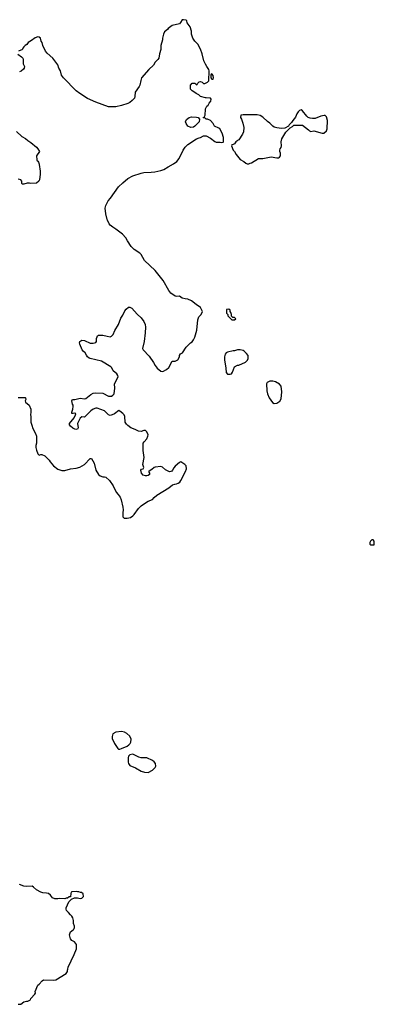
# Model space of a CAD drawing. Header units: inches. Extents: x 1992046 to 2239405, y 126834 to 266391.
# Tile 62 of 71: x 2077373 to 2082386, y 228927 to 242833. Entities that reach past the tile are written whole.
import ezdxf

# ---------------------------------------------------------------- set-up
doc = ezdxf.new("R2010")
doc.units = ezdxf.units.IN
doc.header["$MEASUREMENT"] = 0
for name, color, linetype in [('C0272', 7, 'Continuous'), ('C0273', 7, 'Continuous'), ('C0274', 7, 'Continuous'), ('C0283', 7, 'Continuous'), ('C0284', 7, 'Continuous')]:
    doc.layers.add(name, color=color, linetype=linetype)

msp = doc.modelspace()

# ---------------------------------------------------------------- linework, layer by layer
at = {"layer": 'C0272', "color": 6, "elevation": 100}
msp.add_lwpolyline([(2077350, 228927), (2077389, 228931), (2077430, 228961), (2077469, 228971), (2077490, 228971), (2077526, 228990), (2077528, 229010), (2077589, 229071), (2077594, 229086), (2077593, 229110), (2077630, 229198), (2077650, 229211), (2077690, 229258), (2077711, 229271), (2077850, 229266), (2077885, 229275), (2078030, 229362), (2078048, 229390), (2078048, 229410), (2078055, 229425), (2078058, 229450), (2078144, 229630), (2078174, 229710), (2078174, 229770), (2078148, 229810), (2078109, 229829), (2078089, 229850), (2078075, 229910), (2078089, 229951), (2078130, 229978), (2078139, 229990), (2078144, 230000)], dxfattribs=at)
at = {"layer": 'C0273', "color": 6, "elevation": 100}
for points in [[(2077350, 237498), (2077450, 237496), (2077456, 237490), (2077459, 237470), (2077451, 237450), (2077456, 237430), (2077507, 237387), (2077531, 237330), (2077531, 237290), (2077525, 237250), (2077531, 237230), (2077532, 237150), (2077551, 237090), (2077552, 237070), (2077598, 236990), (2077611, 236950), (2077612, 236852), (2077603, 236817), (2077603, 236790), (2077611, 236751), (2077630, 236702), (2077650, 236682), (2077670, 236694), (2077687, 236693), (2077730, 236672), (2077790, 236612), (2077802, 236590), (2077852, 236530), (2077910, 236485), (2077970, 236466), (2078010, 236466), (2078090, 236491), (2078170, 236501), (2078225, 236515), (2078290, 236551), (2078370, 236634), (2078390, 236634), (2078425, 236570), (2078451, 236470), (2078488, 236408), (2078510, 236391), (2078550, 236378), (2078570, 236378), (2078591, 236371), (2078644, 236324), (2078696, 236250), (2078738, 236158), (2078767, 236127), (2078791, 236091), (2078806, 236050), (2078831, 235950), (2078836, 235910), (2078831, 235870), (2078832, 235810), (2078852, 235792), (2078890, 235791), (2078937, 235803), (2078970, 235825), (2078990, 235845), (2079052, 235928), (2079090, 235966), (2079150, 236011), (2079187, 236033), (2079250, 236057), (2079274, 236086), (2079310, 236118), (2079480, 236220), (2079535, 236265), (2079565, 236275), (2079590, 236278), (2079613, 236287), (2079637, 236303), (2079653, 236327), (2079715, 236450), (2079729, 236491), (2079724, 236530), (2079709, 236550), (2079650, 236589), (2079630, 236581), (2079570, 236529), (2079550, 236505), (2079534, 236470), (2079523, 236457), (2079510, 236450), (2079490, 236448), (2079436, 236476), (2079390, 236514), (2079370, 236521), (2079290, 236515), (2079272, 236508), (2079240, 236480), (2079201, 236459), (2079196, 236450), (2079207, 236430), (2079206, 236410), (2079190, 236397), (2079170, 236389), (2079150, 236389), (2079120, 236400), (2079095, 236430), (2079085, 236470), (2079097, 236483), (2079118, 236490), (2079129, 236510), (2079114, 236550), (2079132, 236650), (2079116, 236750), (2079116, 236830), (2079120, 236850), (2079131, 236869), (2079170, 236911), (2079186, 236950), (2079187, 236970), (2079168, 237010), (2079150, 237030), (2079130, 237032), (2079090, 237017), (2079050, 237022), (2079006, 237046), (2078946, 237070), (2078900, 237100), (2078881, 237121), (2078866, 237150), (2078858, 237230), (2078850, 237250), (2078831, 237271), (2078790, 237305), (2078772, 237312), (2078715, 237265), (2078681, 237250), (2078650, 237245), (2078630, 237251), (2078570, 237311), (2078470, 237345), (2078450, 237345), (2078412, 237330), (2078378, 237310), (2078290, 237218), (2078250, 237225), (2078230, 237204), (2078192, 237130), (2078200, 237070), (2078189, 237051), (2078170, 237044), (2078150, 237050), (2078124, 237064), (2078093, 237090), (2078079, 237110), (2078079, 237130), (2078144, 237210), (2078164, 237250), (2078167, 237267), (2078150, 237278), (2078131, 237269), (2078108, 237270), (2078109, 237291), (2078126, 237330), (2078128, 237370), (2078128, 237390), (2078121, 237401), (2078109, 237450), (2078115, 237465), (2078129, 237471), (2078151, 237471), (2078230, 237487), (2078290, 237479), (2078310, 237484), (2078380, 237540), (2078410, 237556), (2078450, 237563), (2078550, 237560), (2078630, 237514), (2078670, 237518), (2078691, 237529), (2078706, 237550), (2078718, 237630), (2078714, 237690), (2078765, 237790), (2078761, 237810), (2078746, 237830), (2078695, 237875), (2078674, 237914), (2078659, 237930), (2078530, 238010), (2078368, 238050), (2078355, 238054), (2078332, 238072), (2078315, 238095), (2078300, 238130), (2078270, 238150), (2078255, 238170), (2078221, 238250), (2078217, 238270), (2078222, 238290), (2078250, 238306), (2078290, 238303), (2078370, 238266), (2078410, 238264), (2078450, 238276), (2078459, 238290), (2078459, 238330), (2078466, 238354), (2078474, 238366), (2078485, 238375), (2078550, 238379), (2078610, 238362), (2078650, 238356), (2078670, 238364), (2078693, 238387), (2078716, 238444), (2078769, 238530), (2078802, 238618), (2078830, 238658), (2078858, 238722), (2078876, 238744), (2078910, 238772), (2078930, 238774), (2078957, 238757), (2079034, 238674), (2079090, 238621), (2079127, 238570), (2079147, 238530), (2079153, 238490), (2079147, 238410), (2079132, 238288), (2079111, 238191), (2079116, 238170), (2079203, 238083), (2079266, 237990), (2079286, 237950), (2079318, 237910), (2079370, 237871), (2079395, 237865), (2079450, 237892), (2079480, 237920), (2079529, 238011), (2079570, 238011), (2079610, 238031), (2079630, 238070), (2079632, 238090), (2079646, 238114), (2079672, 238128), (2079724, 238210), (2079789, 238271), (2079810, 238285), (2079830, 238312), (2079849, 238351), (2079879, 238450), (2079890, 238594), (2079905, 238635), (2079938, 238670), (2079958, 238710), (2079928, 238770), (2079868, 238810), (2079803, 238863), (2079750, 238888), (2079710, 238889), (2079670, 238902), (2079630, 238929), (2079590, 238924), (2079570, 238929), (2079510, 238969), (2079479, 239010), (2079401, 239150), (2079290, 239290), (2079139, 239430), (2079090, 239515), (2079070, 239535), (2078990, 239588), (2078948, 239630), (2078895, 239710), (2078875, 239750), (2078825, 239805), (2078734, 239874), (2078690, 239901), (2078654, 239930), (2078637, 239950), (2078614, 240000)], [(2078144, 230000), (2078149, 230010), (2078149, 230030), (2078134, 230070), (2078133, 230110), (2078125, 230150), (2078112, 230172), (2078089, 230190), (2078065, 230225), (2078035, 230250), (2078028, 230270), (2078029, 230291), (2078067, 230373), (2078107, 230413), (2078149, 230431), (2078190, 230431), (2078230, 230423), (2078250, 230426), (2078275, 230450), (2078270, 230486), (2078247, 230507), (2078233, 230507), (2078210, 230515), (2078190, 230515), (2078170, 230522), (2078110, 230515), (2078102, 230510), (2078094, 230490), (2078093, 230447), (2078070, 230446), (2078050, 230426), (2078030, 230426), (2078010, 230418), (2077930, 230422), (2077910, 230415), (2077870, 230415), (2077838, 230430), (2077809, 230469), (2077778, 230490), (2077750, 230497), (2077700, 230500), (2077670, 230509), (2077610, 230542), (2077570, 230582), (2077550, 230594), (2077470, 230589), (2077430, 230597), (2077370, 230619)]]:
    msp.add_lwpolyline(points, dxfattribs=at)
for points in [[(2078810, 232779), (2078734, 232770), (2078690, 232746), (2078678, 232710), (2078681, 232681), (2078711, 232610), (2078760, 232540), (2078770, 232532), (2078790, 232532), (2078810, 232542), (2078890, 232571), (2078915, 232590), (2078934, 232610), (2078944, 232630), (2078949, 232670), (2078930, 232715), (2078889, 232750), (2078855, 232770)], [(2078970, 232459), (2078932, 232450), (2078912, 232430), (2078905, 232410), (2078906, 232346), (2078911, 232330), (2078930, 232302), (2079010, 232265), (2079090, 232218), (2079136, 232204), (2079190, 232202), (2079250, 232232), (2079288, 232270), (2079298, 232290), (2079295, 232330), (2079272, 232352), (2079250, 232369), (2079170, 232409), (2079090, 232409), (2079057, 232417)]]:
    msp.add_lwpolyline(points, close=True, dxfattribs=at)
at = {"layer": 'C0274', "color": 6, "elevation": 100}
for points in [[(2080000, 242204), (2079977, 242250), (2079952, 242352), (2079930, 242418), (2079890, 242488), (2079849, 242529), (2079822, 242570), (2079802, 242630), (2079802, 242670), (2079782, 242730), (2079742, 242790), (2079736, 242816), (2079728, 242828), (2079690, 242833), (2079670, 242829), (2079647, 242793), (2079630, 242775), (2079530, 242749), (2079472, 242708), (2079464, 242696), (2079420, 242660), (2079405, 242630), (2079391, 242570), (2079390, 242546), (2079370, 242466), (2079366, 242410), (2079349, 242350), (2079340, 242290), (2079327, 242270), (2079289, 242231), (2079264, 242190), (2079199, 242130), (2079096, 242010), (2079084, 241976), (2079072, 241910), (2079064, 241890), (2079005, 241810), (2079001, 241750), (2078994, 241726), (2078965, 241690), (2078930, 241664), (2078902, 241650), (2078810, 241621), (2078730, 241603), (2078630, 241603), (2078450, 241666), (2078330, 241721), (2078222, 241790), (2078169, 241830), (2077993, 242010), (2077965, 242050), (2077949, 242110), (2077927, 242147), (2077910, 242194), (2077843, 242290), (2077761, 242361), (2077737, 242390), (2077699, 242470), (2077689, 242510), (2077675, 242530), (2077668, 242570), (2077650, 242588), (2077630, 242589), (2077590, 242576), (2077542, 242538), (2077491, 242510), (2077475, 242484), (2077450, 242469), (2077431, 242450), (2077416, 242430), (2077410, 242409), (2077390, 242404), (2077354, 242386)], [(2077345, 242345), (2077398, 242310), (2077416, 242290), (2077423, 242270), (2077423, 242210), (2077441, 242170), (2077437, 242150), (2077428, 242132), (2077394, 242106), (2077370, 242097)], [(2080000, 241731), (2079930, 241748), (2079906, 241770), (2079866, 241790), (2079836, 241816), (2079810, 241826), (2079786, 241850), (2079786, 241910), (2079810, 241934), (2079850, 241934), (2079870, 241914), (2079882, 241918), (2079887, 241933), (2079910, 241954), (2079930, 241962), (2079951, 241951), (2079970, 241932), (2079990, 241932), (2080000, 241937)], [(2080000, 241436), (2079990, 241446), (2079970, 241446), (2079966, 241450), (2079982, 241458), (2079996, 241484), (2079998, 241570), (2080000, 241574)], [(2077330, 241256), (2077403, 241183), (2077457, 241157), (2077490, 241125), (2077530, 241098), (2077610, 241031), (2077631, 241010), (2077651, 240970), (2077612, 240910), (2077613, 240853), (2077618, 240838), (2077630, 240834), (2077640, 240820), (2077650, 240794), (2077651, 240751), (2077658, 240730), (2077662, 240690), (2077662, 240650), (2077651, 240570), (2077642, 240550), (2077610, 240522), (2077530, 240519), (2077510, 240524), (2077477, 240523), (2077431, 240509), (2077410, 240508), (2077402, 240522), (2077404, 240550), (2077390, 240569), (2077350, 240581)], [(2078614, 240000), (2078609, 240009), (2078589, 240090), (2078583, 240170), (2078589, 240210), (2078625, 240275), (2078655, 240310), (2078770, 240470), (2078830, 240531), (2078902, 240590), (2078974, 240626), (2079090, 240667), (2079126, 240674), (2079230, 240678), (2079285, 240685), (2079370, 240702), (2079410, 240717), (2079470, 240757), (2079545, 240795), (2079594, 240830), (2079629, 240870), (2079684, 240990), (2079710, 241031), (2079752, 241068), (2079872, 241148), (2079910, 241166), (2079930, 241171), (2079970, 241191), (2080000, 241191)]]:
    msp.add_lwpolyline(points, dxfattribs=at)
msp.add_lwpolyline([(2079790, 241309), (2079750, 241329), (2079725, 241365), (2079715, 241390), (2079730, 241422), (2079770, 241451), (2079800, 241460), (2079870, 241458), (2079894, 241450), (2079914, 241430), (2079912, 241390), (2079851, 241329), (2079830, 241317)], close=True, dxfattribs=at)
at = {"layer": 'C0283', "color": 6, "elevation": 100}
for points in [[(2080330, 238746), (2080298, 238742), (2080294, 238730), (2080294, 238690), (2080314, 238670), (2080314, 238650), (2080370, 238594), (2080410, 238594), (2080426, 238610), (2080410, 238626), (2080387, 238627), (2080367, 238647), (2080366, 238670), (2080356, 238696), (2080346, 238710), (2080346, 238730)], [(2080490, 238168), (2080450, 238168), (2080410, 238155), (2080390, 238155), (2080310, 238138), (2080290, 238127), (2080276, 238110), (2080269, 238070), (2080270, 238030), (2080288, 237910), (2080291, 237850), (2080310, 237827), (2080350, 237825), (2080366, 237830), (2080383, 237857), (2080410, 237932), (2080450, 237952), (2080470, 237952), (2080563, 237997), (2080594, 238026), (2080602, 238050), (2080602, 238090), (2080580, 238120), (2080548, 238150), (2080530, 238159)], [(2080950, 237729), (2080910, 237729), (2080872, 237708), (2080862, 237690), (2080866, 237590), (2080875, 237550), (2080899, 237490), (2080945, 237425), (2080970, 237411), (2081010, 237416), (2081050, 237445), (2081070, 237478), (2081078, 237578), (2081070, 237658), (2081046, 237686), (2080990, 237719)], [(2082370, 235486), (2082350, 235486), (2082330, 235466), (2082322, 235450), (2082324, 235424), (2082330, 235414), (2082370, 235414), (2082382, 235418), (2082386, 235430), (2082386, 235470)]]:
    msp.add_lwpolyline(points, close=True, dxfattribs=at)
at = {"layer": 'C0284', "color": 6, "elevation": 100}
for points in [[(2080000, 241937), (2080026, 241950), (2080046, 241970), (2080049, 242110), (2080046, 242130), (2080017, 242170), (2080000, 242204)], [(2080000, 241574), (2080018, 241610), (2080035, 241625), (2080050, 241654), (2080076, 241684), (2080078, 241710), (2080070, 241726), (2080010, 241729), (2080000, 241731)], [(2080000, 241191), (2080010, 241191), (2080070, 241161), (2080130, 241111), (2080150, 241102), (2080205, 241105), (2080230, 241098), (2080250, 241102), (2080255, 241110), (2080256, 241170), (2080236, 241230), (2080204, 241290), (2080190, 241301), (2080129, 241329), (2080110, 241366), (2080070, 241408), (2080027, 241427), (2080008, 241428), (2080000, 241436)]]:
    msp.add_lwpolyline(points, dxfattribs=at)
for points in [[(2080090, 242066), (2080078, 242062), (2080074, 242050), (2080074, 242010), (2080090, 241994), (2080110, 241994), (2080114, 242010), (2080110, 242046)], [(2081350, 241559), (2081330, 241549), (2081308, 241530), (2081290, 241504), (2081270, 241455), (2081232, 241410), (2081217, 241383), (2081182, 241350), (2081173, 241327), (2081120, 241300), (2081070, 241295), (2081043, 241303), (2081010, 241304), (2080970, 241315), (2080949, 241330), (2080910, 241369), (2080874, 241394), (2080810, 241455), (2080770, 241479), (2080730, 241489), (2080532, 241488), (2080498, 241482), (2080492, 241450), (2080506, 241426), (2080527, 241370), (2080539, 241310), (2080536, 241250), (2080523, 241217), (2080470, 241138), (2080452, 241128), (2080444, 241116), (2080430, 241108), (2080410, 241078), (2080390, 241068), (2080370, 241066), (2080366, 241050), (2080391, 240991), (2080410, 240972), (2080431, 240930), (2080490, 240856), (2080542, 240830), (2080570, 240805), (2080590, 240798), (2080610, 240798), (2080630, 240805), (2080650, 240811), (2080750, 240871), (2080811, 240871), (2080930, 240895), (2081010, 240882), (2081030, 240882), (2081046, 240890), (2081058, 240910), (2081058, 240950), (2081049, 240970), (2081049, 240991), (2081055, 241010), (2081069, 241030), (2081073, 241050), (2081069, 241110), (2081079, 241150), (2081136, 241244), (2081196, 241304), (2081230, 241322), (2081250, 241342), (2081370, 241341), (2081457, 241277), (2081470, 241262), (2081490, 241254), (2081530, 241265), (2081648, 241232), (2081670, 241231), (2081710, 241265), (2081719, 241290), (2081723, 241410), (2081710, 241462), (2081690, 241479), (2081678, 241478), (2081630, 241469), (2081550, 241439), (2081510, 241437), (2081481, 241441), (2081450, 241453), (2081430, 241469), (2081370, 241545)]]:
    msp.add_lwpolyline(points, close=True, dxfattribs=at)

doc.saveas('drawing.dxf')
